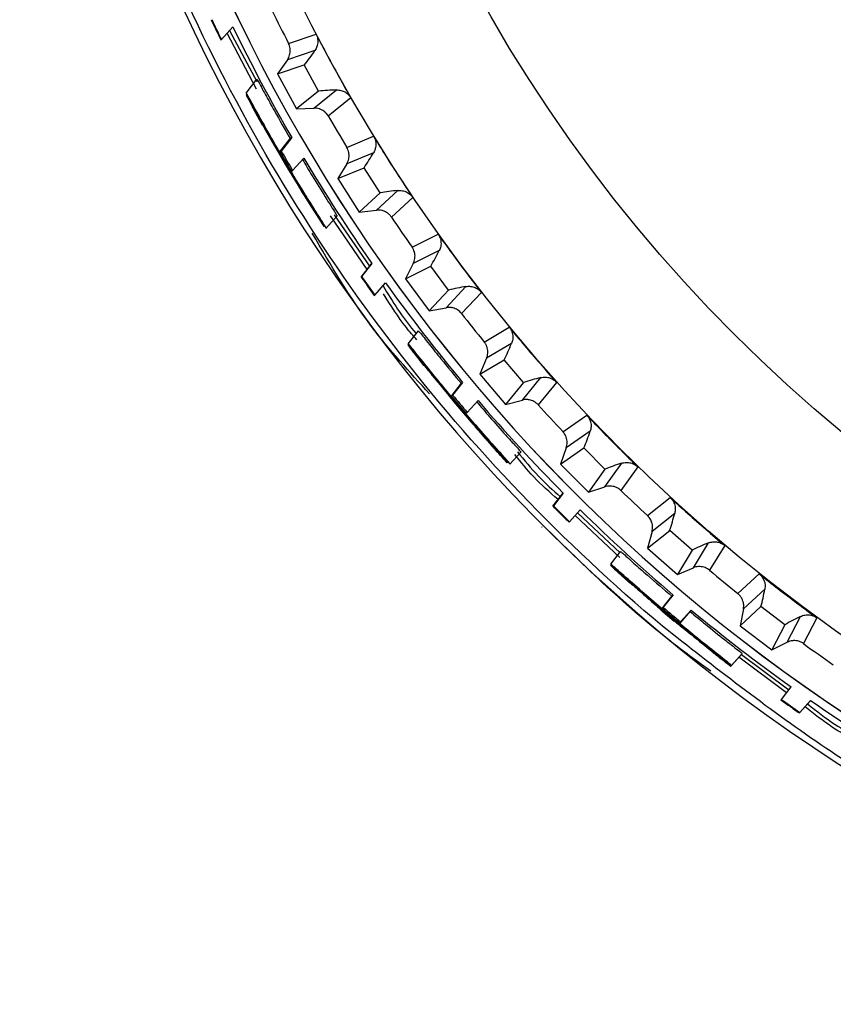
# Model space of a CAD drawing. Header units: millimetres. Extents: x -108 to 42, y 0 to 140.
# Tile 1 of 17: x -108 to -97, y 52 to 64. Entities that reach past the tile are written whole.
import ezdxf

# ---------------------------------------------------------------- set-up
doc = ezdxf.new("R2010")
doc.units = ezdxf.units.MM

msp = doc.modelspace()

# ---------------------------------------------------------------- linework, layer by layer
at = {"color": 7, "linetype": 'Continuous', "lineweight": 25}
for p, q in [((-104.961, 64.11), (-104.817, 64.27)), ((-104.859, 64.223), (-104.515, 63.581)), ((-104.969, 64.106), (-104.961, 64.11)), ((-104.116, 64.061), (-103.77, 64.178)), ((-103.784, 63.971), (-104.131, 63.855)), ((-104.131, 63.855), (-104.256, 63.677)), ((-104.256, 63.677), (-103.918, 63.791)), ((-103.737, 63.46), (-103.918, 63.791)), ((-104.649, 63.436), (-104.514, 63.609)), ((-104.256, 63.677), (-104.016, 63.238)), ((-103.799, 63.247), (-103.514, 63.475)), ((-104.647, 63.412), (-104.648, 63.411)), ((-103.737, 63.46), (-104.016, 63.238)), ((-103.332, 63.375), (-103.617, 63.147)), ((-104.016, 63.238), (-103.799, 63.247)), ((-104.224, 62.697), (-104.091, 62.867)), ((-104.076, 62.876), (-104.209, 62.706)), ((-104.091, 62.867), (-104.076, 62.876)), ((-103.383, 62.752), (-103.046, 62.892)), ((-104.209, 62.706), (-104.224, 62.697)), ((-104.065, 62.462), (-103.925, 62.618)), ((-103.046, 62.685), (-103.383, 62.545)), ((-103.383, 62.545), (-103.495, 62.359)), ((-103.495, 62.359), (-103.166, 62.496)), ((-102.963, 62.179), (-103.166, 62.496)), ((-104.08, 62.453), (-104.065, 62.462)), ((-103.495, 62.359), (-103.226, 61.938)), ((-102.963, 62.179), (-103.226, 61.938)), ((-103.01, 61.962), (-102.741, 62.209)), ((-102.553, 62.122), (-102.822, 61.875)), ((-103.647, 61.73), (-103.504, 61.889)), ((-103.54, 61.903), (-103.097, 61.256)), ((-103.226, 61.938), (-103.01, 61.962)), ((-103.672, 61.757), (-103.67, 61.759)), ((-102.561, 61.497), (-102.234, 61.66)), ((-102.22, 61.453), (-102.546, 61.29)), ((-103.203, 61.12), (-103.074, 61.285)), ((-103.067, 61.29), (-103.196, 61.125)), ((-103.074, 61.285), (-103.067, 61.29)), ((-102.546, 61.29), (-102.645, 61.097)), ((-102.645, 61.097), (-102.327, 61.257)), ((-102.102, 60.954), (-102.327, 61.257)), ((-103.196, 61.125), (-103.203, 61.12)), ((-103.031, 60.893), (-102.894, 61.045)), ((-102.645, 61.097), (-102.347, 60.695)), ((-102.133, 60.734), (-101.883, 61)), ((-103.038, 60.888), (-103.031, 60.893)), ((-102.102, 60.954), (-102.347, 60.695)), ((-101.689, 60.927), (-101.94, 60.661)), ((-102.347, 60.695), (-102.133, 60.734)), ((-101.653, 60.302), (-101.338, 60.488)), ((-102.609, 60.281), (-102.482, 60.443)), ((-101.309, 60.283), (-101.624, 60.097)), ((-102.559, 60.191), (-102.412, 60.005)), ((-101.624, 60.097), (-101.709, 59.897)), ((-101.709, 59.897), (-101.402, 60.079)), ((-101.157, 59.793), (-101.402, 60.079)), ((-101.709, 59.897), (-101.384, 59.517)), ((-102.064, 59.621), (-101.938, 59.783)), ((-101.925, 59.794), (-102.051, 59.633)), ((-101.938, 59.783), (-101.925, 59.794)), ((-101.157, 59.793), (-101.384, 59.517)), ((-101.173, 59.571), (-100.942, 59.854)), ((-100.743, 59.794), (-100.975, 59.511)), ((-102.051, 59.633), (-102.064, 59.621)), ((-101.866, 59.415), (-101.731, 59.565)), ((-101.384, 59.517), (-101.173, 59.571)), ((-101.88, 59.404), (-101.866, 59.415)), ((-100.664, 59.173), (-100.363, 59.381)), ((-100.32, 59.178), (-100.62, 58.971)), ((-101.516, 58.963), (-101.521, 58.959)), ((-101.329, 58.765), (-101.191, 58.917)), ((-100.62, 58.971), (-100.692, 58.765)), ((-100.692, 58.765), (-100.398, 58.968)), ((-100.133, 58.7), (-100.398, 58.968)), ((-101.363, 58.782), (-101.356, 58.788)), ((-100.692, 58.765), (-100.34, 58.41)), ((-100.134, 58.478), (-99.923, 58.776)), ((-100.133, 58.7), (-100.34, 58.41)), ((-99.72, 58.73), (-99.932, 58.432)), ((-100.789, 58.235), (-100.665, 58.394)), ((-100.658, 58.4), (-100.783, 58.241)), ((-100.665, 58.394), (-100.658, 58.4)), ((-100.34, 58.41), (-100.134, 58.478)), ((-99.598, 58.117), (-99.313, 58.345)), ((-100.783, 58.241), (-100.789, 58.235)), ((-100.58, 58.04), (-100.446, 58.188)), ((-100.479, 58.152), (-99.942, 57.649)), ((-99.255, 58.145), (-99.541, 57.918)), ((-100.586, 58.034), (-100.58, 58.04)), ((-100.929, 57.972), (-100.922, 57.978)), ((-99.598, 57.708), (-99.319, 57.931)), ((-99.541, 57.918), (-99.598, 57.708)), ((-99.036, 57.682), (-99.319, 57.931)), ((-99.021, 57.46), (-98.832, 57.772)), ((-100.06, 57.507), (-99.937, 57.665)), ((-99.598, 57.708), (-99.222, 57.377)), ((-99.036, 57.682), (-99.222, 57.377)), ((-98.626, 57.74), (-98.817, 57.428)), ((-99.222, 57.377), (-99.021, 57.46)), ((-98.462, 57.137), (-98.193, 57.384)), ((-98.122, 57.189), (-98.391, 56.942)), ((-99.412, 56.948), (-99.288, 57.106)), ((-99.277, 57.119), (-99.4, 56.962)), ((-99.288, 57.106), (-99.277, 57.119)), ((-99.43, 56.931), (-99.262, 56.789)), ((-99.43, 56.931), (-99.43, 56.931)), ((-99.311, 56.846), (-99.424, 56.942)), ((-99.4, 56.962), (-99.412, 56.948)), ((-99.059, 56.913), (-99.193, 56.764)), ((-99.181, 56.778), (-99.047, 56.926)), ((-99.047, 56.926), (-99.059, 56.913)), ((-98.432, 56.729), (-98.17, 56.971)), ((-98.391, 56.942), (-98.432, 56.729)), ((-97.871, 56.742), (-98.17, 56.971)), ((-99.262, 56.789), (-99.261, 56.79)), ((-99.193, 56.764), (-99.181, 56.778)), ((-97.84, 56.522), (-97.673, 56.846)), ((-97.466, 56.829), (-97.634, 56.505)), ((-98.432, 56.729), (-98.035, 56.425)), ((-97.871, 56.742), (-98.035, 56.425)), ((-98.035, 56.425), (-97.84, 56.522)), ((-98.548, 56.22), (-98.414, 56.369)), ((-98.54, 56.23), (-98.405, 56.379)), ((-98.415, 56.369), (-97.821, 55.924)), ((-98.558, 56.241), (-98.557, 56.242)), ((-98.55, 56.219), (-98.549, 56.221)), ((-97.792, 55.961), (-97.915, 55.803)), ((-97.915, 55.803), (-97.92, 55.796)), ((-97.551, 55.781), (-97.686, 55.632)), ((-97.681, 55.639), (-97.546, 55.789)), ((-97.546, 55.789), (-97.551, 55.781)), ((-97.686, 55.632), (-97.681, 55.639))]:
    msp.add_line(p, q, dxfattribs=at)
at = {"color": 8, "linetype": 'Continuous', "lineweight": 25}
for p, q in [((-104.518, 63.486), (-104.889, 64.19)), ((-104.158, 62.572), (-104.153, 62.577)), ((-103.128, 61.215), (-103.586, 61.891)), ((-101.977, 59.508), (-101.973, 59.514)), ((-99.946, 57.588), (-100.51, 58.117)), ((-97.85, 55.886), (-98.448, 56.333))]:
    msp.add_line(p, q, dxfattribs=at)
at = {"color": 7, "linetype": 'Continuous', "lineweight": 25, "flags": 128}
msp.add_lwpolyline([(-99.314, 56.845), (-99.313, 56.845), (-99.313, 56.844), (-99.313, 56.844), (-99.313, 56.844), (-99.313, 56.844), (-99.313, 56.844), (-99.313, 56.844), (-99.313, 56.844)], dxfattribs=at)
at = {"color": 7, "linetype": 'Continuous', "lineweight": 25}
for radius in [21.133, 19.098]:
    msp.add_circle((-85, 73.901), radius, dxfattribs=at)
for centre, radius, start, end in [((-85, 73.901), 22.5, 141, 257.1462), ((-85, 73.901), 21.929, 141, 251.3486), ((-85, 73.901), 21.5, 206.0112, 207.2357), ((-85, 73.901), 22.233, 205.4034, 206.1285), ((-85, 73.901), 22.033, 205.9195, 210.0258), ((-106.097, 65.547), 2.799, 321.1489, 325.7309), ((-103.44, 60.677), 2.799, 91.516, 96.098), ((-85, 73.901), 21.5, 210.0112, 211.2357), ((-85, 73.901), 22.233, 210.2337, 210.9634), ((-85, 73.901), 22.033, 210.804, 214.9161), ((-105.463, 64.096), 2.799, 325.1489, 329.7309), ((-102.472, 59.423), 2.799, 95.516, 100.098), ((-85, 73.901), 21.5, 214.0112, 215.2357), ((-104.73, 62.692), 2.799, 329.1489, 333.7309), ((-85, 73.901), 22.233, 215.0744, 215.8075), ((-85, 73.901), 22.033, 215.6951, 219.8114), ((-101.42, 58.24), 2.799, 99.516, 104.098), ((-85, 73.901), 21.5, 218.0112, 219.2357), ((-103.9, 61.343), 2.799, 333.1489, 337.7309), ((-100.287, 57.132), 2.799, 103.516, 108.098), ((-85, 73.901), 22.233, 219.9227, 220.6581), ((-85, 73.901), 22.033, 220.591, 224.7098), ((-85, 73.901), 21.5, 222.0112, 223.2357), ((-102.978, 60.055), 2.799, 337.1489, 341.7309), ((-99.081, 56.107), 2.799, 107.516, 112.098), ((-85, 73.901), 21.5, 226.0112, 227.2357), ((-85, 73.901), 22.233, 224.7758, 225.5125), ((-85, 73.901), 22.033, 225.4899, 229.6099), ((-101.968, 58.835), 2.799, 341.1489, 345.7309), ((-97.805, 55.168), 2.799, 111.516, 116.098), ((-85, 73.901), 21.5, 230.0112, 231.2357), ((-100.876, 57.688), 2.799, 345.1489, 349.7309), ((-85, 73.901), 22.251, 229.6317, 230.3683), ((-85, 73.901), 22.233, 229.6314, 230.3686), ((-85, 73.901), 22.033, 230.3901, 234.5101), ((-96.467, 54.32), 2.799, 115.516, 120.098), ((-85, 73.901), 21.5, 234.0112, 235.2357), ((-85, 73.901), 22.233, 234.4875, 235.2242), ((-85, 73.901), 22.033, 235.2902, 239.409)]:
    msp.add_arc(centre, radius, start, end, dxfattribs=at)
at = {"color": 8, "linetype": 'Continuous', "lineweight": 25}
msp.add_arc((-85, 73.901), 21.929, 141, 251.3466, dxfattribs=at)
at = {"color": 7, "linetype": 'Continuous', "lineweight": 25}
for points, knots in [([(-99.411, 56.726), (-100.66, 57.774), (-101.795, 58.959), (-103.78, 61.546), (-104.631, 62.948), (-106.009, 65.903), (-106.536, 67.456), (-107.242, 70.64), (-107.42, 72.27), (-107.42, 73.901)], [0, 0, 0, 0, 0.25, 0.25, 0.5, 0.5, 0.75, 0.75, 1, 1, 1, 1]), ([(-103.77, 64.178), (-103.765, 64.168), (-103.761, 64.158), (-103.757, 64.148), (-103.754, 64.137), (-103.751, 64.126), (-103.75, 64.115), (-103.748, 64.105), (-103.747, 64.094), (-103.748, 64.083), (-103.748, 64.072), (-103.749, 64.061), (-103.751, 64.051), (-103.752, 64.041), (-103.755, 64.031), (-103.758, 64.021), (-103.761, 64.012), (-103.765, 64.004), (-103.77, 63.995), (-103.774, 63.987), (-103.779, 63.979), (-103.784, 63.971)], [0, 0, 0, 0, 0.0000330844, 0.0000330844, 0.0000330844, 0.0000661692, 0.0000661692, 0.0000661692, 0.0000989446, 0.0000989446, 0.0000989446, 0.0001308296, 0.0001308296, 0.0001308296, 0.000161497, 0.000161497, 0.000161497, 0.0001901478, 0.0001901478, 0.0001901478, 0.0002195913, 0.0002195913, 0.0002195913, 0.0002195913]), ([(-103.77, 64.178), (-103.678, 64.001), (-103.583, 63.824), (-103.486, 63.649), (-103.436, 63.558), (-103.384, 63.466), (-103.332, 63.375)], [0, 0, 0, 0, 0.0006000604, 0.0006000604, 0.0006000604, 0.000914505, 0.000914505, 0.000914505, 0.000914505]), ([(-104.131, 63.855), (-104.124, 63.864), (-104.119, 63.874), (-104.114, 63.884), (-104.109, 63.894), (-104.105, 63.904), (-104.102, 63.915), (-104.099, 63.925), (-104.097, 63.936), (-104.095, 63.947), (-104.094, 63.958), (-104.094, 63.969), (-104.094, 63.98), (-104.095, 63.986), (-104.095, 63.991), (-104.096, 63.997), (-104.098, 64.008), (-104.1, 64.019), (-104.103, 64.029), (-104.107, 64.04), (-104.111, 64.051), (-104.116, 64.061)], [0, 0, 0, 0, 0.0000332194, 0.0000332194, 0.0000332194, 0.0000664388, 0.0000664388, 0.0000664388, 0.0000996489, 0.0000996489, 0.0000996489, 0.000132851, 0.000132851, 0.000132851, 0.0001493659, 0.0001493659, 0.0001493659, 0.0001828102, 0.0001828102, 0.0001828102, 0.0002172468, 0.0002172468, 0.0002172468, 0.0002172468]), ([(-104.514, 63.609), (-104.51, 63.604), (-104.505, 63.596), (-104.461, 63.515), (-104.393, 63.391), (-104.271, 63.169), (-104.162, 62.979), (-104.095, 62.863)], [0, 0, 0, 0, 0.181351, 0.304915, 0.428084, 0.647757, 1, 1, 1, 1]), ([(-103.514, 63.475), (-103.504, 63.476), (-103.494, 63.475), (-103.485, 63.474), (-103.475, 63.474), (-103.465, 63.472), (-103.456, 63.469), (-103.446, 63.467), (-103.437, 63.464), (-103.428, 63.46), (-103.419, 63.456), (-103.41, 63.452), (-103.401, 63.447), (-103.393, 63.441), (-103.385, 63.436), (-103.377, 63.429), (-103.37, 63.423), (-103.362, 63.416), (-103.356, 63.409), (-103.347, 63.399), (-103.339, 63.387), (-103.332, 63.375)], [0, 0, 0, 0, 0.0000302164, 0.0000302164, 0.0000302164, 0.0000598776, 0.0000598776, 0.0000598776, 0.0000895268, 0.0000895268, 0.0000895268, 0.0001191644, 0.0001191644, 0.0001191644, 0.000148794, 0.000148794, 0.000148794, 0.00017842, 0.00017842, 0.00017842, 0.0002196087, 0.0002196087, 0.0002196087, 0.0002196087]), ([(-104.158, 62.572), (-104.212, 62.664), (-104.266, 62.756), (-104.371, 62.94), (-104.423, 63.032), (-104.521, 63.208), (-104.569, 63.295), (-104.617, 63.382), (-104.63, 63.404), (-104.645, 63.431), (-104.648, 63.436), (-104.649, 63.436)], [0, 0, 0, 0, 0.25, 0.25, 0.5, 0.5, 0.75, 0.75, 0.875, 0.875, 1, 1, 1, 1]), ([(-104.649, 63.436), (-104.649, 63.436), (-104.647, 63.43), (-104.633, 63.403), (-104.622, 63.381), (-104.574, 63.29), (-104.528, 63.205), (-104.43, 63.027), (-104.379, 62.935), (-104.275, 62.753), (-104.222, 62.661), (-104.167, 62.569)], [0, 0, 0, 0, 0.125, 0.125, 0.25, 0.25, 0.5, 0.5, 0.75, 0.75, 1, 1, 1, 1]), ([(-104.648, 63.411), (-104.624, 63.364), (-104.607, 63.331), (-104.575, 63.269), (-104.561, 63.242), (-104.548, 63.216)], [0, 0, 0, 0, 0.5, 0.5, 1, 1, 1, 1]), ([(-104.542, 63.238), (-104.541, 63.238), (-104.537, 63.23), (-104.518, 63.196), (-104.503, 63.17), (-104.456, 63.086), (-104.42, 63.022), (-104.312, 62.83), (-104.237, 62.701), (-104.161, 62.573)], [0, 0, 0, 0, 0.125, 0.125, 0.25, 0.25, 0.5, 0.5, 1, 1, 1, 1]), ([(-104.164, 62.568), (-104.24, 62.696), (-104.315, 62.826), (-104.422, 63.016), (-104.457, 63.079), (-104.504, 63.167), (-104.519, 63.193), (-104.538, 63.23), (-104.542, 63.238), (-104.542, 63.238)], [0, 0, 0, 0, 0.5, 0.5, 0.75, 0.75, 0.875, 0.875, 1, 1, 1, 1]), ([(-103.617, 63.147), (-103.623, 63.157), (-103.629, 63.166), (-103.636, 63.174), (-103.643, 63.183), (-103.651, 63.191), (-103.66, 63.198), (-103.668, 63.205), (-103.677, 63.212), (-103.686, 63.218), (-103.696, 63.224), (-103.706, 63.229), (-103.716, 63.233), (-103.721, 63.235), (-103.726, 63.237), (-103.732, 63.238), (-103.742, 63.242), (-103.753, 63.244), (-103.764, 63.245), (-103.776, 63.247), (-103.787, 63.247), (-103.799, 63.247)], [0, 0, 0, 0, 0.0000331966, 0.0000331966, 0.0000331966, 0.0000663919, 0.0000663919, 0.0000663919, 0.0000995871, 0.0000995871, 0.0000995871, 0.0001327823, 0.0001327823, 0.0001327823, 0.0001492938, 0.0001492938, 0.0001492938, 0.0001827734, 0.0001827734, 0.0001827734, 0.0002172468, 0.0002172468, 0.0002172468, 0.0002172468]), ([(-103.046, 62.892), (-102.942, 62.722), (-102.835, 62.552), (-102.726, 62.385), (-102.669, 62.297), (-102.611, 62.209), (-102.553, 62.122)], [0, 0, 0, 0, 0.0006000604, 0.0006000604, 0.0006000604, 0.000914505, 0.000914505, 0.000914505, 0.000914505]), ([(-103.046, 62.892), (-103.04, 62.883), (-103.035, 62.873), (-103.031, 62.863), (-103.027, 62.853), (-103.024, 62.842), (-103.021, 62.831), (-103.019, 62.821), (-103.018, 62.81), (-103.017, 62.799), (-103.016, 62.788), (-103.017, 62.777), (-103.018, 62.767), (-103.019, 62.757), (-103.021, 62.747), (-103.024, 62.737), (-103.026, 62.728), (-103.029, 62.719), (-103.033, 62.71), (-103.037, 62.701), (-103.041, 62.693), (-103.046, 62.685)], [0, 0, 0, 0, 0.0000330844, 0.0000330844, 0.0000330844, 0.0000661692, 0.0000661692, 0.0000661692, 0.0000989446, 0.0000989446, 0.0000989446, 0.0001308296, 0.0001308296, 0.0001308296, 0.000161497, 0.000161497, 0.000161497, 0.0001901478, 0.0001901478, 0.0001901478, 0.0002195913, 0.0002195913, 0.0002195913, 0.0002195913]), ([(-103.383, 62.545), (-103.377, 62.554), (-103.372, 62.564), (-103.368, 62.575), (-103.364, 62.585), (-103.361, 62.596), (-103.359, 62.606), (-103.357, 62.617), (-103.355, 62.628), (-103.355, 62.639), (-103.354, 62.65), (-103.355, 62.662), (-103.356, 62.673), (-103.357, 62.678), (-103.357, 62.683), (-103.359, 62.689), (-103.361, 62.7), (-103.364, 62.711), (-103.368, 62.721), (-103.372, 62.732), (-103.377, 62.742), (-103.383, 62.752)], [0, 0, 0, 0, 0.0000332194, 0.0000332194, 0.0000332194, 0.0000664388, 0.0000664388, 0.0000664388, 0.0000996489, 0.0000996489, 0.0000996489, 0.000132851, 0.000132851, 0.000132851, 0.0001493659, 0.0001493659, 0.0001493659, 0.0001828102, 0.0001828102, 0.0001828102, 0.0002172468, 0.0002172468, 0.0002172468, 0.0002172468]), ([(-103.941, 62.6), (-103.9, 62.531), (-103.804, 62.37), (-103.677, 62.166), (-103.578, 62.008), (-103.526, 61.925), (-103.506, 61.892), (-103.505, 61.89), (-103.504, 61.888)], [0, 0, 0, 0, 0.212728, 0.501817, 0.64549, 0.790656, 0.915135, 1, 1, 1, 1]), ([(-104.167, 62.569), (-104.113, 62.478), (-104.059, 62.387), (-103.948, 62.206), (-103.893, 62.117), (-103.785, 61.948), (-103.732, 61.865), (-103.678, 61.784), (-103.664, 61.763), (-103.647, 61.739), (-103.643, 61.734), (-103.643, 61.735)], [0, 0, 0, 0, 0.25, 0.25, 0.5, 0.5, 0.75, 0.75, 0.875, 0.875, 1, 1, 1, 1]), ([(-103.767, 61.927), (-103.768, 61.927), (-103.772, 61.934), (-103.793, 61.966), (-103.809, 61.99), (-103.86, 62.07), (-103.899, 62.132), (-104.013, 62.316), (-104.089, 62.442), (-104.164, 62.568)], [0, 0, 0, 0, 0.125, 0.125, 0.25, 0.25, 0.5, 0.5, 1, 1, 1, 1]), ([(-104.161, 62.573), (-104.086, 62.446), (-104.01, 62.32), (-103.896, 62.135), (-103.857, 62.073), (-103.807, 61.992), (-103.791, 61.967), (-103.771, 61.934), (-103.767, 61.927), (-103.767, 61.927)], [0, 0, 0, 0, 0.5, 0.5, 0.75, 0.75, 0.875, 0.875, 1, 1, 1, 1]), ([(-103.643, 61.735), (-103.643, 61.735), (-103.645, 61.74), (-103.66, 61.765), (-103.673, 61.785), (-103.726, 61.869), (-103.778, 61.951), (-103.885, 62.121), (-103.94, 62.211), (-104.049, 62.39), (-104.104, 62.481), (-104.158, 62.572)], [0, 0, 0, 0, 0.125, 0.125, 0.25, 0.25, 0.5, 0.5, 0.75, 0.75, 1, 1, 1, 1]), ([(-102.741, 62.209), (-102.732, 62.21), (-102.722, 62.211), (-102.712, 62.21), (-102.702, 62.21), (-102.693, 62.209), (-102.683, 62.207), (-102.673, 62.206), (-102.664, 62.203), (-102.654, 62.2), (-102.645, 62.197), (-102.636, 62.193), (-102.627, 62.188), (-102.618, 62.184), (-102.61, 62.179), (-102.602, 62.173), (-102.594, 62.167), (-102.586, 62.161), (-102.579, 62.154), (-102.569, 62.144), (-102.561, 62.134), (-102.553, 62.122)], [0, 0, 0, 0, 0.0000302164, 0.0000302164, 0.0000302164, 0.0000598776, 0.0000598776, 0.0000598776, 0.0000895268, 0.0000895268, 0.0000895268, 0.0001191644, 0.0001191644, 0.0001191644, 0.000148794, 0.000148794, 0.000148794, 0.00017842, 0.00017842, 0.00017842, 0.0002196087, 0.0002196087, 0.0002196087, 0.0002196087]), ([(-102.822, 61.875), (-102.828, 61.884), (-102.835, 61.893), (-102.843, 61.901), (-102.85, 61.909), (-102.859, 61.916), (-102.868, 61.923), (-102.876, 61.929), (-102.886, 61.935), (-102.896, 61.94), (-102.905, 61.945), (-102.916, 61.95), (-102.926, 61.953), (-102.932, 61.955), (-102.937, 61.956), (-102.942, 61.958), (-102.953, 61.96), (-102.964, 61.962), (-102.975, 61.962), (-102.987, 61.963), (-102.998, 61.963), (-103.01, 61.962)], [0, 0, 0, 0, 0.0000331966, 0.0000331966, 0.0000331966, 0.0000663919, 0.0000663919, 0.0000663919, 0.0000995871, 0.0000995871, 0.0000995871, 0.0001327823, 0.0001327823, 0.0001327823, 0.0001492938, 0.0001492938, 0.0001492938, 0.0001827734, 0.0001827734, 0.0001827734, 0.0002172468, 0.0002172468, 0.0002172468, 0.0002172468]), ([(-102.341, 59.65), (-102.594, 59.925), (-103.163, 60.543), (-103.584, 61.27), (-103.817, 61.674)], [0, 0, 0, 0, 0.445799, 1, 1, 1, 1]), ([(-102.234, 61.66), (-102.118, 61.497), (-102, 61.336), (-101.88, 61.176), (-101.817, 61.093), (-101.753, 61.009), (-101.689, 60.927)], [0, 0, 0, 0, 0.0006000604, 0.0006000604, 0.0006000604, 0.000914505, 0.000914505, 0.000914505, 0.000914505]), ([(-102.234, 61.66), (-102.228, 61.651), (-102.222, 61.642), (-102.217, 61.632), (-102.212, 61.622), (-102.208, 61.612), (-102.205, 61.601), (-102.202, 61.591), (-102.2, 61.58), (-102.199, 61.569), (-102.197, 61.559), (-102.197, 61.548), (-102.197, 61.537), (-102.198, 61.527), (-102.199, 61.517), (-102.201, 61.507), (-102.203, 61.498), (-102.205, 61.488), (-102.208, 61.48), (-102.211, 61.47), (-102.215, 61.462), (-102.22, 61.453)], [0, 0, 0, 0, 0.0000330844, 0.0000330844, 0.0000330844, 0.0000661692, 0.0000661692, 0.0000661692, 0.0000989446, 0.0000989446, 0.0000989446, 0.0001308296, 0.0001308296, 0.0001308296, 0.000161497, 0.000161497, 0.000161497, 0.0001901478, 0.0001901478, 0.0001901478, 0.0002195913, 0.0002195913, 0.0002195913, 0.0002195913]), ([(-102.546, 61.29), (-102.541, 61.3), (-102.537, 61.31), (-102.534, 61.321), (-102.53, 61.331), (-102.528, 61.342), (-102.526, 61.353), (-102.525, 61.364), (-102.524, 61.375), (-102.524, 61.386), (-102.525, 61.398), (-102.526, 61.409), (-102.528, 61.419), (-102.529, 61.425), (-102.53, 61.43), (-102.532, 61.436), (-102.535, 61.446), (-102.539, 61.457), (-102.544, 61.467), (-102.548, 61.477), (-102.554, 61.487), (-102.561, 61.497)], [0, 0, 0, 0, 0.0000332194, 0.0000332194, 0.0000332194, 0.0000664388, 0.0000664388, 0.0000664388, 0.0000996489, 0.0000996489, 0.0000996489, 0.000132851, 0.000132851, 0.000132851, 0.0001493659, 0.0001493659, 0.0001493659, 0.0001828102, 0.0001828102, 0.0001828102, 0.0002172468, 0.0002172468, 0.0002172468, 0.0002172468]), ([(-102.927, 61.008), (-102.807, 60.812), (-102.679, 60.602), (-102.518, 60.417), (-102.508, 60.404)], [0, 0, 0, 0, 0.932192, 1, 1, 1, 1]), ([(-101.883, 61), (-101.873, 61.002), (-101.863, 61.003), (-101.854, 61.003), (-101.844, 61.004), (-101.834, 61.003), (-101.824, 61.002), (-101.815, 61.001), (-101.805, 61), (-101.795, 60.997), (-101.786, 60.995), (-101.776, 60.991), (-101.767, 60.987), (-101.758, 60.983), (-101.749, 60.979), (-101.741, 60.974), (-101.733, 60.968), (-101.724, 60.963), (-101.717, 60.956), (-101.707, 60.947), (-101.697, 60.937), (-101.689, 60.927)], [0, 0, 0, 0, 0.0000302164, 0.0000302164, 0.0000302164, 0.0000598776, 0.0000598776, 0.0000598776, 0.0000895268, 0.0000895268, 0.0000895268, 0.0001191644, 0.0001191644, 0.0001191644, 0.000148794, 0.000148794, 0.000148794, 0.00017842, 0.00017842, 0.00017842, 0.0002196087, 0.0002196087, 0.0002196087, 0.0002196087]), ([(-101.94, 60.661), (-101.946, 60.67), (-101.954, 60.678), (-101.962, 60.685), (-101.97, 60.693), (-101.979, 60.699), (-101.988, 60.705), (-101.998, 60.711), (-102.008, 60.717), (-102.018, 60.721), (-102.028, 60.726), (-102.038, 60.729), (-102.049, 60.732), (-102.055, 60.733), (-102.06, 60.734), (-102.065, 60.735), (-102.076, 60.737), (-102.088, 60.738), (-102.099, 60.738), (-102.11, 60.738), (-102.122, 60.736), (-102.133, 60.734)], [0, 0, 0, 0, 0.0000331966, 0.0000331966, 0.0000331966, 0.0000663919, 0.0000663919, 0.0000663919, 0.0000995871, 0.0000995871, 0.0000995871, 0.0001327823, 0.0001327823, 0.0001327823, 0.0001492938, 0.0001492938, 0.0001492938, 0.0001827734, 0.0001827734, 0.0001827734, 0.0002172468, 0.0002172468, 0.0002172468, 0.0002172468]), ([(-101.338, 60.488), (-101.211, 60.333), (-101.082, 60.181), (-100.951, 60.03), (-100.882, 59.951), (-100.813, 59.872), (-100.743, 59.794)], [0, 0, 0, 0, 0.0006000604, 0.0006000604, 0.0006000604, 0.000914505, 0.000914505, 0.000914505, 0.000914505]), ([(-101.338, 60.488), (-101.331, 60.48), (-101.325, 60.47), (-101.319, 60.461), (-101.314, 60.451), (-101.309, 60.441), (-101.305, 60.431), (-101.302, 60.421), (-101.299, 60.41), (-101.297, 60.399), (-101.294, 60.389), (-101.293, 60.378), (-101.293, 60.368), (-101.293, 60.358), (-101.293, 60.347), (-101.294, 60.337), (-101.296, 60.328), (-101.297, 60.318), (-101.3, 60.309), (-101.302, 60.3), (-101.306, 60.291), (-101.309, 60.283)], [0, 0, 0, 0, 0.0000330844, 0.0000330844, 0.0000330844, 0.0000661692, 0.0000661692, 0.0000661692, 0.0000989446, 0.0000989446, 0.0000989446, 0.0001308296, 0.0001308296, 0.0001308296, 0.000161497, 0.000161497, 0.000161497, 0.0001901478, 0.0001901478, 0.0001901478, 0.0002195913, 0.0002195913, 0.0002195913, 0.0002195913]), ([(-102.482, 60.443), (-102.478, 60.439), (-102.471, 60.432), (-102.414, 60.361), (-102.327, 60.251), (-102.169, 60.052), (-102.028, 59.883), (-101.941, 59.779)], [0, 0, 0, 0, 0.179827, 0.303214, 0.426224, 0.645013, 1, 1, 1, 1]), ([(-102.615, 60.269), (-102.616, 60.269), (-102.61, 60.261), (-102.591, 60.235), (-102.578, 60.216), (-102.559, 60.191)], [0, 0, 0, 0, 0.5, 0.5, 1, 1, 1, 1]), ([(-102.307, 59.886), (-102.349, 59.938), (-102.39, 59.99), (-102.471, 60.091), (-102.509, 60.139), (-102.567, 60.212), (-102.587, 60.237), (-102.611, 60.265), (-102.615, 60.269), (-102.615, 60.269)], [0, 0, 0, 0, 0.25, 0.25, 0.5, 0.5, 0.75, 0.75, 1, 1, 1, 1]), ([(-101.977, 59.508), (-102.046, 59.59), (-102.115, 59.672), (-102.25, 59.836), (-102.317, 59.918), (-102.444, 60.076), (-102.506, 60.154), (-102.569, 60.232), (-102.584, 60.252), (-102.604, 60.276), (-102.608, 60.281), (-102.609, 60.281)], [0, 0, 0, 0, 0.25, 0.25, 0.5, 0.5, 0.75, 0.75, 0.875, 0.875, 1, 1, 1, 1]), ([(-102.609, 60.281), (-102.609, 60.28), (-102.606, 60.275), (-102.587, 60.25), (-102.572, 60.23), (-102.51, 60.149), (-102.45, 60.071), (-102.323, 59.912), (-102.257, 59.83), (-102.123, 59.667), (-102.055, 59.586), (-101.986, 59.504)], [0, 0, 0, 0, 0.125, 0.125, 0.25, 0.25, 0.5, 0.5, 0.75, 0.75, 1, 1, 1, 1]), ([(-101.624, 60.097), (-101.619, 60.107), (-101.616, 60.118), (-101.613, 60.128), (-101.611, 60.139), (-101.609, 60.15), (-101.608, 60.161), (-101.607, 60.172), (-101.608, 60.183), (-101.609, 60.194), (-101.61, 60.206), (-101.612, 60.216), (-101.615, 60.227), (-101.616, 60.232), (-101.618, 60.238), (-101.62, 60.243), (-101.623, 60.253), (-101.628, 60.264), (-101.633, 60.273), (-101.639, 60.283), (-101.646, 60.293), (-101.653, 60.302)], [0, 0, 0, 0, 0.0000332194, 0.0000332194, 0.0000332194, 0.0000664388, 0.0000664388, 0.0000664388, 0.0000996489, 0.0000996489, 0.0000996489, 0.000132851, 0.000132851, 0.000132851, 0.0001493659, 0.0001493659, 0.0001493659, 0.0001828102, 0.0001828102, 0.0001828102, 0.0002172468, 0.0002172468, 0.0002172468, 0.0002172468]), ([(-102.469, 60.101), (-102.468, 60.102), (-102.463, 60.095), (-102.438, 60.064), (-102.419, 60.041), (-102.358, 59.965), (-102.312, 59.908), (-102.173, 59.738), (-102.077, 59.623), (-101.98, 59.509)], [0, 0, 0, 0, 0.125, 0.125, 0.25, 0.25, 0.5, 0.5, 1, 1, 1, 1]), ([(-101.983, 59.504), (-102.079, 59.617), (-102.175, 59.733), (-102.313, 59.904), (-102.36, 59.961), (-102.42, 60.038), (-102.439, 60.062), (-102.464, 60.094), (-102.469, 60.101), (-102.469, 60.101)], [0, 0, 0, 0, 0.5, 0.5, 0.75, 0.75, 0.875, 0.875, 1, 1, 1, 1]), ([(-102.469, 60.082), (-102.469, 60.082), (-102.466, 60.079), (-102.451, 60.061), (-102.438, 60.045), (-102.404, 60.003), (-102.382, 59.976), (-102.338, 59.922), (-102.316, 59.894), (-102.293, 59.866)], [0, 0, 0, 0, 0.25, 0.25, 0.5, 0.5, 0.75, 0.75, 1, 1, 1, 1]), ([(-101.521, 58.959), (-101.639, 59.092), (-101.757, 59.227), (-101.949, 59.453), (-102.016, 59.533), (-102.156, 59.702), (-102.231, 59.793), (-102.307, 59.886)], [0, 0, 0, 0, 0.5, 0.5, 0.75, 0.75, 1, 1, 1, 1]), ([(-102.293, 59.866), (-102.218, 59.773), (-102.145, 59.685), (-102.01, 59.522), (-101.946, 59.446), (-101.762, 59.229), (-101.645, 59.095), (-101.531, 58.967)], [0, 0, 0, 0, 0.25, 0.25, 0.5, 0.5, 1, 1, 1, 1]), ([(-100.942, 59.854), (-100.932, 59.856), (-100.923, 59.858), (-100.913, 59.859), (-100.903, 59.86), (-100.893, 59.861), (-100.884, 59.86), (-100.874, 59.86), (-100.864, 59.859), (-100.854, 59.857), (-100.844, 59.855), (-100.835, 59.853), (-100.826, 59.849), (-100.816, 59.846), (-100.807, 59.842), (-100.798, 59.837), (-100.79, 59.833), (-100.781, 59.827), (-100.773, 59.822), (-100.762, 59.814), (-100.752, 59.804), (-100.743, 59.794)], [0, 0, 0, 0, 0.0000302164, 0.0000302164, 0.0000302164, 0.0000598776, 0.0000598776, 0.0000598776, 0.0000895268, 0.0000895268, 0.0000895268, 0.0001191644, 0.0001191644, 0.0001191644, 0.000148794, 0.000148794, 0.000148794, 0.00017842, 0.00017842, 0.00017842, 0.0002196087, 0.0002196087, 0.0002196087, 0.0002196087]), ([(-101.986, 59.504), (-101.917, 59.423), (-101.848, 59.342), (-101.708, 59.183), (-101.638, 59.104), (-101.504, 58.955), (-101.437, 58.882), (-101.369, 58.81), (-101.352, 58.792), (-101.331, 58.771), (-101.327, 58.767), (-101.326, 58.767)], [0, 0, 0, 0, 0.25, 0.25, 0.5, 0.5, 0.75, 0.75, 0.875, 0.875, 1, 1, 1, 1]), ([(-101.482, 58.937), (-101.483, 58.937), (-101.489, 58.944), (-101.515, 58.971), (-101.534, 58.993), (-101.599, 59.063), (-101.647, 59.117), (-101.791, 59.28), (-101.887, 59.391), (-101.983, 59.504)], [0, 0, 0, 0, 0.125, 0.125, 0.25, 0.25, 0.5, 0.5, 1, 1, 1, 1]), ([(-101.98, 59.509), (-101.885, 59.396), (-101.788, 59.284), (-101.645, 59.121), (-101.596, 59.066), (-101.533, 58.995), (-101.513, 58.973), (-101.488, 58.944), (-101.482, 58.937), (-101.482, 58.937)], [0, 0, 0, 0, 0.5, 0.5, 0.75, 0.75, 0.875, 0.875, 1, 1, 1, 1]), ([(-101.326, 58.767), (-101.326, 58.768), (-101.33, 58.772), (-101.349, 58.794), (-101.365, 58.812), (-101.432, 58.886), (-101.497, 58.959), (-101.631, 59.109), (-101.701, 59.188), (-101.839, 59.347), (-101.908, 59.427), (-101.977, 59.508)], [0, 0, 0, 0, 0.125, 0.125, 0.25, 0.25, 0.5, 0.5, 0.75, 0.75, 1, 1, 1, 1]), ([(-101.747, 59.548), (-101.694, 59.486), (-101.57, 59.341), (-101.41, 59.161), (-101.285, 59.022), (-101.219, 58.949), (-101.194, 58.92), (-101.193, 58.918), (-101.192, 58.917)], [0, 0, 0, 0, 0.217181, 0.503731, 0.647051, 0.791894, 0.91561, 1, 1, 1, 1]), ([(-100.975, 59.511), (-100.982, 59.52), (-100.99, 59.527), (-100.999, 59.534), (-101.008, 59.541), (-101.017, 59.547), (-101.027, 59.553), (-101.036, 59.558), (-101.046, 59.562), (-101.057, 59.566), (-101.067, 59.57), (-101.078, 59.573), (-101.089, 59.575), (-101.094, 59.575), (-101.1, 59.576), (-101.105, 59.577), (-101.117, 59.578), (-101.128, 59.578), (-101.139, 59.577), (-101.15, 59.576), (-101.162, 59.574), (-101.173, 59.571)], [0, 0, 0, 0, 0.0000331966, 0.0000331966, 0.0000331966, 0.0000663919, 0.0000663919, 0.0000663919, 0.0000995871, 0.0000995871, 0.0000995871, 0.0001327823, 0.0001327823, 0.0001327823, 0.0001492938, 0.0001492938, 0.0001492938, 0.0001827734, 0.0001827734, 0.0001827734, 0.0002172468, 0.0002172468, 0.0002172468, 0.0002172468]), ([(-100.363, 59.381), (-100.225, 59.236), (-100.086, 59.092), (-99.944, 58.951), (-99.87, 58.877), (-99.796, 58.803), (-99.72, 58.73)], [0, 0, 0, 0, 0.0006000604, 0.0006000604, 0.0006000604, 0.000914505, 0.000914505, 0.000914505, 0.000914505]), ([(-100.363, 59.381), (-100.355, 59.373), (-100.348, 59.364), (-100.342, 59.355), (-100.336, 59.346), (-100.331, 59.336), (-100.326, 59.326), (-100.322, 59.316), (-100.318, 59.306), (-100.315, 59.295), (-100.312, 59.285), (-100.31, 59.275), (-100.309, 59.264), (-100.308, 59.254), (-100.308, 59.244), (-100.309, 59.234), (-100.309, 59.224), (-100.31, 59.215), (-100.312, 59.206), (-100.314, 59.196), (-100.317, 59.187), (-100.32, 59.178)], [0, 0, 0, 0, 0.0000330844, 0.0000330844, 0.0000330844, 0.0000661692, 0.0000661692, 0.0000661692, 0.0000989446, 0.0000989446, 0.0000989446, 0.0001308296, 0.0001308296, 0.0001308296, 0.000161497, 0.000161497, 0.000161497, 0.0001901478, 0.0001901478, 0.0001901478, 0.0002195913, 0.0002195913, 0.0002195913, 0.0002195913]), ([(-100.62, 58.971), (-100.617, 58.981), (-100.614, 58.992), (-100.612, 59.003), (-100.61, 59.014), (-100.609, 59.025), (-100.609, 59.036), (-100.609, 59.047), (-100.61, 59.058), (-100.612, 59.069), (-100.614, 59.08), (-100.617, 59.091), (-100.62, 59.102), (-100.622, 59.107), (-100.624, 59.112), (-100.626, 59.117), (-100.631, 59.127), (-100.636, 59.137), (-100.642, 59.146), (-100.649, 59.156), (-100.656, 59.165), (-100.664, 59.173)], [0, 0, 0, 0, 0.0000332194, 0.0000332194, 0.0000332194, 0.0000664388, 0.0000664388, 0.0000664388, 0.0000996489, 0.0000996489, 0.0000996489, 0.000132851, 0.000132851, 0.000132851, 0.0001493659, 0.0001493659, 0.0001493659, 0.0001828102, 0.0001828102, 0.0001828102, 0.0002172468, 0.0002172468, 0.0002172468, 0.0002172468]), ([(-101.236, 58.921), (-101.15, 58.816), (-100.985, 58.612), (-100.79, 58.438), (-100.695, 58.355)], [0, 0, 0, 0, 0.519181, 1, 1, 1, 1]), ([(-99.923, 58.776), (-99.914, 58.779), (-99.904, 58.782), (-99.895, 58.783), (-99.885, 58.785), (-99.875, 58.786), (-99.865, 58.786), (-99.856, 58.787), (-99.846, 58.786), (-99.836, 58.785), (-99.826, 58.784), (-99.816, 58.782), (-99.807, 58.78), (-99.797, 58.777), (-99.788, 58.774), (-99.779, 58.77), (-99.77, 58.766), (-99.761, 58.761), (-99.753, 58.756), (-99.741, 58.748), (-99.73, 58.74), (-99.72, 58.73)], [0, 0, 0, 0, 0.0000302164, 0.0000302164, 0.0000302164, 0.0000598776, 0.0000598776, 0.0000598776, 0.0000895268, 0.0000895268, 0.0000895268, 0.0001191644, 0.0001191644, 0.0001191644, 0.000148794, 0.000148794, 0.000148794, 0.00017842, 0.00017842, 0.00017842, 0.0002196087, 0.0002196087, 0.0002196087, 0.0002196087]), ([(-99.932, 58.432), (-99.94, 58.44), (-99.949, 58.447), (-99.958, 58.453), (-99.967, 58.459), (-99.977, 58.465), (-99.987, 58.47), (-99.997, 58.474), (-100.007, 58.478), (-100.018, 58.481), (-100.029, 58.484), (-100.039, 58.486), (-100.05, 58.487), (-100.056, 58.488), (-100.061, 58.488), (-100.067, 58.488), (-100.078, 58.488), (-100.089, 58.488), (-100.1, 58.486), (-100.112, 58.484), (-100.123, 58.482), (-100.134, 58.478)], [0, 0, 0, 0, 0.0000331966, 0.0000331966, 0.0000331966, 0.0000663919, 0.0000663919, 0.0000663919, 0.0000995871, 0.0000995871, 0.0000995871, 0.0001327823, 0.0001327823, 0.0001327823, 0.0001492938, 0.0001492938, 0.0001492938, 0.0001827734, 0.0001827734, 0.0001827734, 0.0002172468, 0.0002172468, 0.0002172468, 0.0002172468]), ([(-99.313, 58.345), (-99.165, 58.209), (-99.016, 58.076), (-98.865, 57.945), (-98.786, 57.876), (-98.706, 57.808), (-98.626, 57.74)], [0, 0, 0, 0, 0.0006000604, 0.0006000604, 0.0006000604, 0.000914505, 0.000914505, 0.000914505, 0.000914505]), ([(-99.313, 58.345), (-99.304, 58.337), (-99.297, 58.329), (-99.29, 58.32), (-99.283, 58.312), (-99.277, 58.302), (-99.272, 58.293), (-99.267, 58.283), (-99.262, 58.273), (-99.259, 58.263), (-99.255, 58.253), (-99.253, 58.242), (-99.251, 58.232), (-99.249, 58.222), (-99.248, 58.212), (-99.248, 58.201), (-99.248, 58.192), (-99.249, 58.182), (-99.25, 58.173), (-99.251, 58.164), (-99.253, 58.154), (-99.255, 58.145)], [0, 0, 0, 0, 0.0000330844, 0.0000330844, 0.0000330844, 0.0000661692, 0.0000661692, 0.0000661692, 0.0000989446, 0.0000989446, 0.0000989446, 0.0001308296, 0.0001308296, 0.0001308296, 0.000161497, 0.000161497, 0.000161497, 0.0001901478, 0.0001901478, 0.0001901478, 0.0002195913, 0.0002195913, 0.0002195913, 0.0002195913]), ([(-100.789, 58.235), (-100.771, 58.217), (-100.753, 58.2), (-100.736, 58.182), (-100.718, 58.164), (-100.7, 58.147), (-100.683, 58.129), (-100.651, 58.097), (-100.618, 58.065), (-100.586, 58.034)], [0, 0, 0, 0, 0.0000749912, 0.0000749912, 0.0000749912, 0.0001499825, 0.0001499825, 0.0001499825, 0.0002858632, 0.0002858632, 0.0002858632, 0.0002858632]), ([(-99.541, 57.918), (-99.538, 57.928), (-99.536, 57.939), (-99.535, 57.95), (-99.534, 57.961), (-99.534, 57.973), (-99.534, 57.984), (-99.535, 57.995), (-99.537, 58.006), (-99.54, 58.016), (-99.542, 58.027), (-99.546, 58.038), (-99.55, 58.048), (-99.552, 58.053), (-99.554, 58.058), (-99.557, 58.063), (-99.562, 58.073), (-99.568, 58.082), (-99.575, 58.091), (-99.582, 58.1), (-99.59, 58.109), (-99.598, 58.117)], [0, 0, 0, 0, 0.0000332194, 0.0000332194, 0.0000332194, 0.0000664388, 0.0000664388, 0.0000664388, 0.0000996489, 0.0000996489, 0.0000996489, 0.000132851, 0.000132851, 0.000132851, 0.0001493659, 0.0001493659, 0.0001493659, 0.0001828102, 0.0001828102, 0.0001828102, 0.0002172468, 0.0002172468, 0.0002172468, 0.0002172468]), ([(-98.801, 56.157), (-98.96, 56.273), (-99.715, 56.821), (-100.383, 57.475), (-100.91, 57.991)], [0, 0, 0, 0, 0.210489, 1, 1, 1, 1]), ([(-98.832, 57.772), (-98.823, 57.776), (-98.813, 57.779), (-98.804, 57.781), (-98.794, 57.784), (-98.785, 57.785), (-98.775, 57.786), (-98.765, 57.787), (-98.755, 57.788), (-98.745, 57.787), (-98.736, 57.787), (-98.726, 57.785), (-98.716, 57.783), (-98.706, 57.782), (-98.697, 57.779), (-98.687, 57.776), (-98.678, 57.772), (-98.669, 57.768), (-98.66, 57.763), (-98.648, 57.757), (-98.637, 57.749), (-98.626, 57.74)], [0, 0, 0, 0, 0.0000302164, 0.0000302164, 0.0000302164, 0.0000598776, 0.0000598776, 0.0000598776, 0.0000895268, 0.0000895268, 0.0000895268, 0.0001191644, 0.0001191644, 0.0001191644, 0.000148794, 0.000148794, 0.000148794, 0.00017842, 0.00017842, 0.00017842, 0.0002196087, 0.0002196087, 0.0002196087, 0.0002196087]), ([(-99.937, 57.665), (-99.932, 57.662), (-99.924, 57.656), (-99.857, 57.596), (-99.753, 57.502), (-99.563, 57.333), (-99.396, 57.191), (-99.291, 57.102)], [0, 0, 0, 0, 0.179208, 0.302241, 0.424918, 0.642467, 1, 1, 1, 1]), ([(-99.712, 57.183), (-99.76, 57.225), (-99.808, 57.267), (-99.9, 57.35), (-99.944, 57.389), (-100.011, 57.449), (-100.034, 57.469), (-100.06, 57.491), (-100.064, 57.495), (-100.065, 57.494)], [0, 0, 0, 0, 0.25, 0.25, 0.5, 0.5, 0.75, 0.75, 1, 1, 1, 1]), ([(-100.065, 57.494), (-100.065, 57.494), (-100.058, 57.487), (-100.036, 57.465), (-100.021, 57.45), (-99.998, 57.428)], [0, 0, 0, 0, 0.5, 0.5, 1, 1, 1, 1]), ([(-100.06, 57.507), (-100.061, 57.507), (-100.057, 57.502), (-100.034, 57.48), (-100.016, 57.463), (-99.94, 57.393), (-99.868, 57.327), (-99.716, 57.191), (-99.636, 57.121), (-99.477, 56.982), (-99.395, 56.913), (-99.314, 56.845)], [0, 0, 0, 0, 0.125, 0.125, 0.25, 0.25, 0.5, 0.5, 0.75, 0.75, 1, 1, 1, 1]), ([(-99.306, 56.851), (-99.389, 56.92), (-99.47, 56.989), (-99.631, 57.129), (-99.711, 57.198), (-99.863, 57.332), (-99.937, 57.399), (-100.012, 57.466), (-100.032, 57.483), (-100.055, 57.503), (-100.06, 57.507), (-100.06, 57.507)], [0, 0, 0, 0, 0.25, 0.25, 0.5, 0.5, 0.75, 0.75, 0.875, 0.875, 1, 1, 1, 1]), ([(-98.817, 57.428), (-98.825, 57.435), (-98.834, 57.442), (-98.844, 57.447), (-98.853, 57.453), (-98.863, 57.458), (-98.874, 57.462), (-98.884, 57.466), (-98.895, 57.469), (-98.906, 57.471), (-98.916, 57.473), (-98.928, 57.474), (-98.939, 57.475), (-98.944, 57.475), (-98.95, 57.475), (-98.955, 57.475), (-98.966, 57.474), (-98.977, 57.473), (-98.988, 57.47), (-99, 57.468), (-99.011, 57.464), (-99.021, 57.46)], [0, 0, 0, 0, 0.0000331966, 0.0000331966, 0.0000331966, 0.0000663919, 0.0000663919, 0.0000663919, 0.0000995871, 0.0000995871, 0.0000995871, 0.0001327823, 0.0001327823, 0.0001327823, 0.0001492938, 0.0001492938, 0.0001492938, 0.0001827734, 0.0001827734, 0.0001827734, 0.0002172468, 0.0002172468, 0.0002172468, 0.0002172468]), ([(-99.823, 57.271), (-99.843, 57.289), (-99.858, 57.304), (-99.881, 57.326), (-99.889, 57.333), (-99.888, 57.334)], [0, 0, 0, 0, 0.5, 0.5, 1, 1, 1, 1]), ([(-99.888, 57.334), (-99.888, 57.334), (-99.885, 57.331), (-99.867, 57.316), (-99.851, 57.302), (-99.811, 57.267), (-99.787, 57.245), (-99.736, 57.201), (-99.71, 57.178), (-99.684, 57.155)], [0, 0, 0, 0, 0.25, 0.25, 0.5, 0.5, 0.75, 0.75, 1, 1, 1, 1]), ([(-99.866, 57.332), (-99.863, 57.329), (-99.85, 57.318), (-99.794, 57.268), (-99.678, 57.166), (-99.508, 57.018), (-99.375, 56.906), (-99.308, 56.85)], [0, 0, 0, 0, 0.03427, 0.137043, 0.331021, 0.662606, 1, 1, 1, 1]), ([(-98.193, 57.384), (-98.036, 57.259), (-97.878, 57.137), (-97.718, 57.016), (-97.635, 56.953), (-97.55, 56.891), (-97.466, 56.829)], [0, 0, 0, 0, 0.0006000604, 0.0006000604, 0.0006000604, 0.000914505, 0.000914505, 0.000914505, 0.000914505]), ([(-98.193, 57.384), (-98.184, 57.377), (-98.176, 57.37), (-98.168, 57.362), (-98.161, 57.353), (-98.154, 57.345), (-98.149, 57.335), (-98.143, 57.326), (-98.138, 57.316), (-98.133, 57.306), (-98.129, 57.296), (-98.126, 57.286), (-98.123, 57.276), (-98.121, 57.266), (-98.119, 57.256), (-98.118, 57.246), (-98.117, 57.236), (-98.117, 57.227), (-98.118, 57.218), (-98.118, 57.208), (-98.12, 57.198), (-98.122, 57.189)], [0, 0, 0, 0, 0.0000330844, 0.0000330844, 0.0000330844, 0.0000661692, 0.0000661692, 0.0000661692, 0.0000989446, 0.0000989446, 0.0000989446, 0.0001308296, 0.0001308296, 0.0001308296, 0.000161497, 0.000161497, 0.000161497, 0.0001901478, 0.0001901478, 0.0001901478, 0.0002195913, 0.0002195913, 0.0002195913, 0.0002195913]), ([(-99.375, 56.888), (-99.379, 56.892), (-99.382, 56.895), (-99.395, 56.907), (-99.404, 56.914), (-99.436, 56.942), (-99.463, 56.966), (-99.528, 57.022), (-99.564, 57.053), (-99.637, 57.117), (-99.674, 57.15), (-99.712, 57.183)], [0, 0, 0, 0, 0.125, 0.125, 0.25, 0.25, 0.5, 0.5, 0.75, 0.75, 1, 1, 1, 1]), ([(-99.684, 57.155), (-99.647, 57.122), (-99.61, 57.09), (-99.539, 57.028), (-99.506, 57), (-99.459, 56.959), (-99.446, 56.947), (-99.432, 56.934), (-99.43, 56.932), (-99.43, 56.931)], [0, 0, 0, 0, 0.25, 0.25, 0.5, 0.5, 0.75, 0.75, 1, 1, 1, 1]), ([(-98.391, 56.942), (-98.388, 56.953), (-98.387, 56.964), (-98.387, 56.975), (-98.387, 56.986), (-98.387, 56.998), (-98.389, 57.008), (-98.39, 57.019), (-98.393, 57.03), (-98.396, 57.041), (-98.399, 57.051), (-98.404, 57.062), (-98.409, 57.072), (-98.411, 57.077), (-98.414, 57.081), (-98.417, 57.086), (-98.423, 57.096), (-98.429, 57.105), (-98.437, 57.113), (-98.444, 57.122), (-98.453, 57.129), (-98.462, 57.137)], [0, 0, 0, 0, 0.0000332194, 0.0000332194, 0.0000332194, 0.0000664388, 0.0000664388, 0.0000664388, 0.0000996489, 0.0000996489, 0.0000996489, 0.000132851, 0.000132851, 0.000132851, 0.0001493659, 0.0001493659, 0.0001493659, 0.0001828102, 0.0001828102, 0.0001828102, 0.0002172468, 0.0002172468, 0.0002172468, 0.0002172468]), ([(-99.062, 56.909), (-98.997, 56.855), (-98.851, 56.734), (-98.662, 56.583), (-98.515, 56.467), (-98.438, 56.407), (-98.408, 56.382), (-98.406, 56.38), (-98.405, 56.379)], [0, 0, 0, 0, 0.222874, 0.503857, 0.647355, 0.792398, 0.915793, 1, 1, 1, 1]), ([(-99.311, 56.837), (-99.329, 56.852), (-99.343, 56.863), (-99.363, 56.879), (-99.369, 56.884), (-99.375, 56.888)], [0, 0, 0, 0, 0.5, 0.5, 1, 1, 1, 1]), ([(-99.313, 56.844), (-99.231, 56.775), (-99.149, 56.708), (-98.985, 56.574), (-98.903, 56.508), (-98.745, 56.384), (-98.667, 56.324), (-98.589, 56.265), (-98.569, 56.25), (-98.545, 56.233), (-98.54, 56.23), (-98.54, 56.23)], [0, 0, 0, 0, 0.25, 0.25, 0.5, 0.5, 0.75, 0.75, 0.875, 0.875, 1, 1, 1, 1]), ([(-98.722, 56.371), (-98.723, 56.371), (-98.73, 56.377), (-98.76, 56.4), (-98.783, 56.417), (-98.858, 56.476), (-98.915, 56.521), (-99.084, 56.657), (-99.198, 56.751), (-99.311, 56.846)], [0, 0, 0, 0, 0.125, 0.125, 0.25, 0.25, 0.5, 0.5, 1, 1, 1, 1]), ([(-99.002, 56.584), (-99.059, 56.63), (-99.116, 56.677), (-99.225, 56.766), (-99.276, 56.808), (-99.311, 56.837)], [0, 0, 0, 0, 0.5, 0.5, 1, 1, 1, 1]), ([(-99.308, 56.85), (-99.196, 56.755), (-99.082, 56.661), (-98.913, 56.525), (-98.856, 56.479), (-98.781, 56.42), (-98.758, 56.401), (-98.728, 56.377), (-98.722, 56.372), (-98.722, 56.371)], [0, 0, 0, 0, 0.5, 0.5, 0.75, 0.75, 0.875, 0.875, 1, 1, 1, 1]), ([(-98.54, 56.23), (-98.539, 56.23), (-98.544, 56.234), (-98.566, 56.253), (-98.585, 56.268), (-98.663, 56.33), (-98.74, 56.39), (-98.898, 56.516), (-98.98, 56.582), (-99.143, 56.715), (-99.225, 56.783), (-99.306, 56.851)], [0, 0, 0, 0, 0.125, 0.125, 0.25, 0.25, 0.5, 0.5, 0.75, 0.75, 1, 1, 1, 1]), ([(-99.261, 56.79), (-99.261, 56.79), (-99.258, 56.788), (-99.241, 56.775), (-99.227, 56.764), (-99.182, 56.727), (-99.151, 56.702), (-99.082, 56.646), (-99.047, 56.617), (-99.011, 56.588)], [0, 0, 0, 0, 0.25, 0.25, 0.5, 0.5, 0.75, 0.75, 1, 1, 1, 1]), ([(-97.673, 56.846), (-97.664, 56.851), (-97.655, 56.854), (-97.646, 56.858), (-97.636, 56.861), (-97.627, 56.863), (-97.617, 56.865), (-97.608, 56.866), (-97.598, 56.867), (-97.588, 56.868), (-97.578, 56.868), (-97.568, 56.867), (-97.558, 56.866), (-97.548, 56.865), (-97.539, 56.863), (-97.529, 56.86), (-97.52, 56.857), (-97.51, 56.854), (-97.501, 56.85), (-97.489, 56.844), (-97.477, 56.837), (-97.466, 56.829)], [0, 0, 0, 0, 0.0000302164, 0.0000302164, 0.0000302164, 0.0000598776, 0.0000598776, 0.0000598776, 0.0000895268, 0.0000895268, 0.0000895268, 0.0001191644, 0.0001191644, 0.0001191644, 0.000148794, 0.000148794, 0.000148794, 0.00017842, 0.00017842, 0.00017842, 0.0002196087, 0.0002196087, 0.0002196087, 0.0002196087]), ([(-99.011, 56.588), (-98.974, 56.559), (-98.938, 56.529), (-98.867, 56.473), (-98.832, 56.445), (-98.778, 56.401), (-98.758, 56.385), (-98.736, 56.366), (-98.732, 56.363), (-98.732, 56.363)], [0, 0, 0, 0, 0.25, 0.25, 0.5, 0.5, 0.75, 0.75, 1, 1, 1, 1]), ([(-98.548, 56.22), (-98.547, 56.221), (-98.553, 56.226), (-98.587, 56.254), (-98.617, 56.278), (-98.703, 56.346), (-98.759, 56.39), (-98.877, 56.484), (-98.94, 56.534), (-99.002, 56.584)], [0, 0, 0, 0, 0.25, 0.25, 0.5, 0.5, 0.75, 0.75, 1, 1, 1, 1]), ([(-97.634, 56.505), (-97.643, 56.511), (-97.652, 56.517), (-97.662, 56.522), (-97.672, 56.527), (-97.683, 56.531), (-97.693, 56.534), (-97.704, 56.537), (-97.715, 56.54), (-97.726, 56.541), (-97.737, 56.542), (-97.748, 56.543), (-97.759, 56.543), (-97.764, 56.542), (-97.77, 56.542), (-97.775, 56.541), (-97.786, 56.54), (-97.797, 56.538), (-97.808, 56.534), (-97.819, 56.531), (-97.83, 56.527), (-97.84, 56.522)], [0, 0, 0, 0, 0.0000331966, 0.0000331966, 0.0000331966, 0.0000663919, 0.0000663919, 0.0000663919, 0.0000995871, 0.0000995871, 0.0000995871, 0.0001327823, 0.0001327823, 0.0001327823, 0.0001492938, 0.0001492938, 0.0001492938, 0.0001827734, 0.0001827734, 0.0001827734, 0.0002172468, 0.0002172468, 0.0002172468, 0.0002172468]), ([(-98.732, 56.363), (-98.733, 56.363), (-98.738, 56.366), (-98.753, 56.376), (-98.762, 56.383), (-98.775, 56.393)], [0, 0, 0, 0, 0.5, 0.5, 1, 1, 1, 1]), ([(-98.587, 56.247), (-98.574, 56.237), (-98.566, 56.231), (-98.553, 56.222), (-98.548, 56.22), (-98.548, 56.22)], [0, 0, 0, 0, 0.5, 0.5, 1, 1, 1, 1]), ([(-97.92, 55.796), (-97.899, 55.782), (-97.879, 55.767), (-97.859, 55.753), (-97.838, 55.738), (-97.818, 55.724), (-97.797, 55.71), (-97.76, 55.683), (-97.723, 55.657), (-97.686, 55.632)], [0, 0, 0, 0, 0.0000749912, 0.0000749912, 0.0000749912, 0.0001499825, 0.0001499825, 0.0001499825, 0.0002858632, 0.0002858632, 0.0002858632, 0.0002858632]), ([(-97.583, 55.746), (-97.47, 55.656), (-97.269, 55.496), (-97.045, 55.372), (-96.946, 55.317)], [0, 0, 0, 0, 0.560939, 1, 1, 1, 1])]:
    msp.add_open_spline(points, degree=3, knots=knots, dxfattribs=at)
for points in [[(-105.091, 64.359), (-105.051, 64.275), (-105.01, 64.19), (-104.969, 64.106)], [(-104.647, 63.412), (-104.345, 62.847), (-104.02, 62.295), (-103.67, 61.759)], [(-104.548, 63.216), (-104.515, 63.156), (-104.481, 63.096), (-104.447, 63.036)], [(-104.506, 63.148), (-104.245, 62.674), (-103.967, 62.211), (-103.672, 61.757)], [(-104.447, 63.036), (-104.463, 63.067), (-104.481, 63.1), (-104.506, 63.148)], [(-104.224, 62.697), (-104.176, 62.616), (-104.128, 62.534), (-104.08, 62.453)], [(-103.203, 61.12), (-103.148, 61.042), (-103.093, 60.965), (-103.038, 60.888)], [(-102.412, 60.005), (-102.447, 60.051), (-102.47, 60.081), (-102.469, 60.082)], [(-101.88, 59.404), (-101.942, 59.476), (-102.003, 59.549), (-102.064, 59.621)], [(-101.363, 58.782), (-101.419, 58.843), (-101.475, 58.905), (-101.531, 58.967)], [(-101.516, 58.963), (-101.463, 58.905), (-101.41, 58.846), (-101.356, 58.788)], [(-99.823, 57.271), (-99.882, 57.323), (-99.94, 57.376), (-99.998, 57.428)], [(-98.587, 56.247), (-98.65, 56.295), (-98.713, 56.344), (-98.775, 56.393)]]:
    msp.add_open_spline(points, degree=3, dxfattribs=at)
at = {"color": 8, "linetype": 'Continuous', "lineweight": 25}
for points, knots in [([(-102.502, 60.331), (-102.547, 60.381), (-102.704, 60.56), (-102.83, 60.763), (-102.921, 60.909)], [0, 0, 0, 0, 0.2803627, 1, 1, 1, 1]), ([(-100.724, 58.318), (-100.829, 58.411), (-101.026, 58.585), (-101.191, 58.789), (-101.269, 58.885)], [0, 0, 0, 0, 0.5317155, 1, 1, 1, 1]), ([(-90.293, 52.131), (-90.402, 52.152), (-91.326, 52.331), (-93.006, 52.926), (-95.288, 53.927), (-97.45, 55.186), (-98.758, 56.212), (-99.411, 56.726)], [0, 0, 0, 0, 0.0321672, 0.2741254, 0.5160836, 0.7580418, 1, 1, 1, 1]), ([(-96.998, 55.292), (-97.09, 55.343), (-97.307, 55.464), (-97.502, 55.62), (-97.615, 55.71)], [0, 0, 0, 0, 0.420318, 1, 1, 1, 1])]:
    msp.add_open_spline(points, degree=3, knots=knots, dxfattribs=at)

doc.saveas('drawing.dxf')
